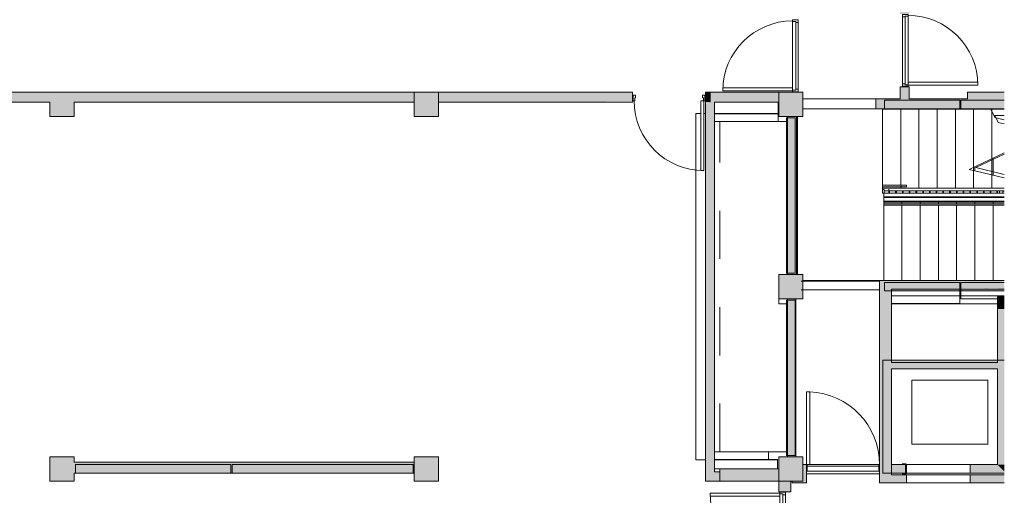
# Model space of a CAD drawing. Header units: millimetres. Extents: x -113904 to 3141, y -34200 to 59129.
# Tile 71 of 72: x -13087 to 3125, y 35955 to 43785. Entities that reach past the tile are written whole.
import ezdxf

# ---------------------------------------------------------------- set-up
doc = ezdxf.new("R2010")
doc.units = ezdxf.units.MM
for name, pattern in [('Dash 1_32_', [1587.5, 793.75, -793.75]), ('Dash_2_', [6350, 3175, -3175]), ('Overhead', [3968.75, 2381.25, -1587.5])]:
    doc.linetypes.add(name, pattern=pattern)
doc.layers.add('0-1', color=7, linetype='Continuous', lineweight=5)
for name, color, linetype, lineweight, true_color in [('_Above_ Nosing Lines-1', 7, 'Continuous', 9, 0xaaaaaa), ('_Above_ Outlines-1', 7, 'Continuous', 9, 0xaaaaaa), ('_Above_ Riser Lines-1', 7, 'Continuous', 9, 0xaaaaaa), ('_Hidden Lines_-1', 7, 'Continuous', 9, 0xaaaaaa), ('_Hidden Lines_-3', 7, 'Dash_2_', 9, 0xaaaaaa), ('_Room Separation_', 7, 'Dash 1_32_', 9, 0xc0c0c0), ('Cut Marks-1', 7, 'Continuous', 9, 0xaaaaaa), ('Cut Pattern-1', 7, 'Continuous', 9, 0xd4d4d4), ('Cut Pattern-2', 7, 'Continuous', 5, 0xd4d4d4), ('Cut Pattern-3', 7, 'Continuous', 9, 0xaaaaaa), ('Doors-1', 7, 'Continuous', 9, 0xaaaaaa), ('Floors-1', 7, 'Continuous', 9, 0xaaaaaa), ('Frame_Mullion-1', 7, 'Continuous', 9, 0xaaaaaa), ('Nosing Lines-1', 7, 'Continuous', 9, 0xaaaaaa), ('Outlines-1', 7, 'Continuous', 9, 0xaaaaaa), ('Overhead-1', 7, 'Continuous', 9, 0xaaaaaa), ('Overhead-2', 7, 'Overhead', 9, 0xaaaaaa), ('Panel-1', 7, 'Continuous', 9, 0xaaaaaa), ('Plan Swing-1', 7, 'Continuous', 9, 0xaaaaaa), ('Railings-1', 7, 'Continuous', 9, 0xaaaaaa), ('Riser Lines-1', 7, 'Continuous', 9, 0xaaaaaa), ('Specialty Equipment-1', 7, 'Continuous', 9, 0xaaaaaa), ('Stairs-1', 7, 'Continuous', 9, 0xaaaaaa), ('Stick Symbols-1', 7, 'Continuous', 35, 0xaaaaaa), ('Structural Columns-1', 7, 'Continuous', 5, 0xd4d4d4), ('Structural Columns-2', 7, 'Continuous', 9, 0xaaaaaa), ('Structural Columns-3', 7, 'Continuous', 9, 0xd4d4d4), ('Structural Framing-1', 7, 'Continuous', 9, 0xaaaaaa), ('Top Rails-1', 7, 'Continuous', 9, 0xaaaaaa), ('Walls-1', 7, 'Continuous', 9, 0xaaaaaa)]:
    doc.layers.add(name, color=color, linetype=linetype, lineweight=lineweight, true_color=true_color)

# ---------------------------------------------------------------- blocks, each defined once
blk = doc.blocks.new('Concrete_Rectangular Column - 400x400 mm-1549890-SKEEM 2_ Korrus_Kunstikonkurss pildid')
at = {"layer": 'Structural Columns-3'}
blk.add_hatch(color=256, dxfattribs=at).paths.add_polyline_path([(103, -200), (200, -200), (200, 200), (-200, 200), (-200, -200)])
at = {"layer": 'Structural Columns-2'}
for p, q in [((200, 200), (-200, 200)), ((-200, 200), (-200, -200)), ((200, -200), (200, 200)), ((-200, -200), (200, -200))]:
    blk.add_line(p, q, dxfattribs=at)
blk = doc.blocks.new('Walls 202 - Walls 6-6249887-SKEEM 2_ Korrus_Kunstikonkurss pildid')
at = {"layer": 'Walls-1'}
for p, q in [((-295, 42170), (-280, 42170)), ((-280, 39610), (-295, 39610))]:
    blk.add_line(p, q, dxfattribs=at)
blk = doc.blocks.new('Walls 265 - Walls 136-6524291-SKEEM 2_ Korrus_Kunstikonkurss pildid')
at = {"layer": 'Walls-1'}
for p, q in [((2390, 39240), (1265, 39240)), ((2390, 39320), (2390, 39240)), ((2390, 39240), (2390, 39115)), ((2390, 39115), (1265, 39115))]:
    blk.add_line(p, q, dxfattribs=at)
blk = doc.blocks.new('Walls 259 - Walls 257-6578063-SKEEM 2_ Korrus_Kunstikonkurss pildid')
at = {"layer": 'Walls-1'}
for p, q in [((2410, 39240), (2410, 39320)), ((2410, 39190), (2410, 39240)), ((3125, 39240), (2410, 39240)), ((3015, 39190), (2410, 39190))]:
    blk.add_line(p, q, dxfattribs=at)
blk = doc.blocks.new('M_Door-Opening - 1065 x 2180mm-7642898-SKEEM 2_ Korrus_Kunstikonkurss pildid')
at = {"layer": 'Doors-1'}
for p, q in [((-541, 70), (524, 70)), ((-541, -70), (524, -70))]:
    blk.add_line(p, q, dxfattribs=at)
blk = doc.blocks.new('Concrete_Rectangular Beam - 300x300 mm-V199-SKEEM 2_ Korrus_Kunstikonkurss pildid')
at = {"layer": 'Structural Framing-1'}
for p, q in [((-2860, -10), (-2860, 150)), ((2840, 150), (-2860, 150)), ((2840, 150), (2840, 65)), ((2840, 15), (2840, -10))]:
    blk.add_line(p, q, dxfattribs=at)
blk = doc.blocks.new('UPE 160 - UPE 160-10071509-SKEEM 2_ Korrus_Kunstikonkurss pildid')
at = {"layer": 'Stick Symbols-1'}
for p, q in [((1511, 36470), (1441, 36470)), ((1511, 36310), (1511, 36470)), ((1441, 36310), (1511, 36310))]:
    blk.add_line(p, q, dxfattribs=at)
blk = doc.blocks.new('22001_TP_EK_Cloud_rvt-1-SKEEM 2_ Korrus_Kunstikonkurss pildid')
at = {"layer": 'Cut Pattern-1'}
h = blk.add_hatch(color=256, dxfattribs=at)
h.paths.add_polyline_path([(2390, 42342), (2390, 42460), (1680, 42460), (2332, 42351)])
h.paths.add_polyline_path([(1150, 42361), (1491, 42460), (1150, 42460), (1150, 42394)])
h = blk.add_hatch(color=256, dxfattribs=at)
h.paths.add_polyline_path([(2520, 42320), (3125, 42320), (3125, 42335), (2789, 42327)])
h.paths.add_polyline_path([(2453, 42320), (2520, 42320), (2520, 42460), (2410, 42460), (2410, 42320)])
for points in [[(-460, 39610), (-445, 39610), (-445, 42170), (-460, 42170), (-460, 39800)], [(3001, 39320), (3125, 39320), (3125, 39368), (2410, 39350), (2410, 39320), (2789, 39320)], [(-460, 36610), (-445, 36610), (-455, 39170), (-460, 39170), (-460, 36672)], [(1265, 38040), (3015, 38040), (3015, 38180), (1265, 38180), (1265, 38140)], [(2565, 36320), (3015, 36460), (2565, 36460)], [(3125, 36350), (3125, 36460), (3015, 36460)]]:
    blk.add_hatch(color=256, dxfattribs=at).paths.add_polyline_path(points)
h = blk.add_hatch(color=256, dxfattribs=at)
h.paths.add_polyline_path([(1265, 39350), (1150, 39433), (1150, 39350)])
h.paths.add_polyline_path([(1780, 39320), (2390, 39320), (2390, 39361), (1265, 39350), (1265, 39320), (1444, 39320)])
at = {"layer": 'Structural Columns-1'}
for points in [[(-6287, 36190), (-6190, 36190), (-6190, 36590), (-6590, 36590), (-6590, 36190)], [(-237, 36190), (-190, 36190), (-190, 36590), (-590, 36590), (-590, 36190), (-368, 36190)]]:
    blk.add_hatch(color=256, dxfattribs=at).paths.add_polyline_path(points)
at = {"layer": 'Structural Columns-2'}
for p, q in [((-6190, 36590), (-6590, 36590)), ((-6590, 36590), (-6590, 36190)), ((-6190, 36190), (-6190, 36590)), ((-190, 36590), (-590, 36590)), ((-590, 36590), (-590, 36190)), ((-190, 36190), (-190, 36590)), ((-6590, 36190), (-6190, 36190)), ((-590, 36190), (-190, 36190))]:
    blk.add_line(p, q, dxfattribs=at)
at = {"layer": 'Structural Framing-1'}
for p, q in [((-600, 42430), (-600, 42240)), ((-1645, 42240), (-600, 42240)), ((-600, 42235), (-1645, 42235)), ((-600, 42240), (-600, 42235)), ((-600, 42235), (-600, 42107)), ((-600, 42107), (-1645, 42107)), ((-760, 36672), (-1645, 36672)), ((-760, 36545), (-760, 36672)), ((-760, 36545), (-1645, 36545)), ((-610, 36540), (-1645, 36540)), ((-610, 36545), (-760, 36545)), ((-610, 36545), (-610, 36540)), ((-610, 36540), (-610, 36390))]:
    blk.add_line(p, q, dxfattribs=at)
at = {"layer": 'Walls-1'}
for p, q in [((2390, 42460), (1150, 42460)), ((1150, 42460), (1150, 42320)), ((1150, 42320), (2390, 42320)), ((2390, 42320), (2390, 42460)), ((3125, 42460), (2410, 42460)), ((2410, 42460), (2410, 42320)), ((2410, 42320), (3125, 42320)), ((-460, 42170), (-460, 39610)), ((-320, 42170), (-460, 42170)), ((-320, 39610), (-320, 42170)), ((-460, 39610), (-320, 39610)), ((2390, 39460), (1150, 39460)), ((1150, 39460), (1150, 39320)), ((2390, 39320), (2390, 39460)), ((3125, 39460), (2410, 39460)), ((2410, 39460), (2410, 39320)), ((1150, 39320), (2390, 39320)), ((2410, 39320), (3125, 39320)), ((-460, 39170), (-460, 36610)), ((-320, 39170), (-460, 39170)), ((-320, 36610), (-320, 39170)), ((1125, 38180), (1125, 36320)), ((1265, 38180), (1125, 38180)), ((3015, 38180), (1265, 38180)), ((3125, 38180), (3015, 38180)), ((1265, 36460), (1265, 38040)), ((1265, 38040), (3015, 38040)), ((3015, 38040), (3015, 36460)), ((-460, 36610), (-320, 36610)), ((-9610, 36460), (-12170, 36460)), ((-12170, 36460), (-12170, 36320)), ((-12170, 36320), (-9610, 36320)), ((-9610, 36320), (-9610, 36460)), ((-6610, 36460), (-9590, 36460)), ((-9590, 36460), (-9590, 36320)), ((-9590, 36320), (-6610, 36320)), ((-6610, 36320), (-6610, 36460)), ((1125, 36320), (1265, 36320)), ((1500, 36460), (1265, 36460)), ((1265, 36320), (1500, 36320)), ((1500, 36320), (1500, 36460)), ((1515, 36460), (2565, 36460)), ((2565, 36320), (1515, 36320)), ((3015, 36460), (2565, 36460)), ((2565, 36460), (2565, 36320)), ((2565, 36320), (3015, 36320)), ((3015, 36320), (3125, 36320))]:
    blk.add_line(p, q, dxfattribs=at)
at = {"layer": 'Doors-1', "rotation": 180}
blk.add_blockref('M_Door-Opening - 1065 x 2180mm-7642898-SKEEM 2_ Korrus_Kunstikonkurss pildid', (2024, 36390), dxfattribs=at)
at = {"layer": 'Structural Columns-2'}
for p in [(-6390, 42390), (-390, 42390), (-390, 39390)]:
    blk.add_blockref('Concrete_Rectangular Column - 400x400 mm-1549890-SKEEM 2_ Korrus_Kunstikonkurss pildid', p, dxfattribs=at)
at = {"layer": 'Structural Framing-1', "rotation": 89.99999999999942}
blk.add_blockref('Concrete_Rectangular Beam - 300x300 mm-V199-SKEEM 2_ Korrus_Kunstikonkurss pildid', (-1805, 39400), dxfattribs=at)
at = {"layer": 'Structural Framing-1'}
blk.add_blockref('UPE 160 - UPE 160-10071509-SKEEM 2_ Korrus_Kunstikonkurss pildid', (0, 0), dxfattribs=at)
at = {"layer": 'Walls-1'}
for name in ['Walls 202 - Walls 6-6249887-SKEEM 2_ Korrus_Kunstikonkurss pildid', 'Walls 265 - Walls 136-6524291-SKEEM 2_ Korrus_Kunstikonkurss pildid', 'Walls 259 - Walls 257-6578063-SKEEM 2_ Korrus_Kunstikonkurss pildid']:
    blk.add_blockref(name, (0, 0), dxfattribs=at)
blk = doc.blocks.new('RaRa_TP_SA_detailid_rvt-1-SKEEM 2_ Korrus_Kunstikonkurss pildid')
at = {"layer": 'Railings-1'}
for p, q in [((1120, 41060), (1427, 41060)), ((1120, 41060), (1120, 41035)), ((1427, 41035), (1120, 41035)), ((1517, 41060), (1427, 41060)), ((1427, 41060), (1427, 41035)), ((1427, 41035), (1517, 41035)), ((1517, 41035), (1517, 41060)), ((1145, 40990), (1120, 40990)), ((1120, 40990), (1120, 40930)), ((1120, 40930), (1145, 40930)), ((3125, 40870), (1140, 40870)), ((1140, 40860), (3125, 40860)), ((1140, 40800), (1140, 40860)), ((1145, 40930), (1145, 40990)), ((3045, 40930), (1145, 40930)), ((1225, 40985), (1225, 40935)), ((1225, 40935), (1237, 40935)), ((1237, 40935), (1237, 40970)), ((1336, 40970), (1336, 40935)), ((1336, 40935), (1348, 40935)), ((1348, 40935), (1348, 40970)), ((1447, 40970), (1447, 40935)), ((1447, 40935), (1459, 40935)), ((1459, 40935), (1459, 40970)), ((1558, 40970), (1558, 40935)), ((1558, 40935), (1570, 40935)), ((1570, 40935), (1570, 40970)), ((1670, 40970), (1670, 40935)), ((1670, 40935), (1682, 40935)), ((1682, 40935), (1682, 40970)), ((1781, 40970), (1781, 40935)), ((1781, 40935), (1793, 40935)), ((1793, 40935), (1793, 40970)), ((1892, 40970), (1892, 40935)), ((1892, 40935), (1904, 40935)), ((1904, 40935), (1904, 40970)), ((2003, 40970), (2003, 40935)), ((2003, 40935), (2015, 40935)), ((2015, 40935), (2015, 40970)), ((2114, 40970), (2114, 40935)), ((2114, 40935), (2126, 40935)), ((2126, 40935), (2126, 40970)), ((2225, 40970), (2225, 40935)), ((2225, 40935), (2237, 40935)), ((2237, 40935), (2237, 40970)), ((2336, 40970), (2336, 40935)), ((2336, 40935), (2348, 40935)), ((2348, 40935), (2348, 40970)), ((2447, 40970), (2447, 40935)), ((2447, 40935), (2459, 40935)), ((2459, 40935), (2459, 40970)), ((2558, 40970), (2558, 40935)), ((2558, 40935), (2570, 40935)), ((2570, 40935), (2570, 40970)), ((2670, 40970), (2670, 40935)), ((2670, 40935), (2682, 40935)), ((2682, 40935), (2682, 40970)), ((2781, 40970), (2781, 40935)), ((2781, 40935), (2793, 40935)), ((2793, 40935), (2793, 40970)), ((2892, 40970), (2892, 40935)), ((2892, 40935), (2904, 40935)), ((2904, 40935), (2904, 40970)), ((3003, 40970), (3003, 40935)), ((3003, 40935), (3015, 40935)), ((3015, 40935), (3015, 40970)), ((3045, 40970), (3045, 40930)), ((3045, 40930), (3101, 40930)), ((3101, 40930), (3101, 40970)), ((3125, 40930), (3101, 40930)), ((3125, 40800), (1140, 40800)), ((1140, 40755), (3125, 40755)), ((1140, 40755), (1140, 40730)), ((3125, 40730), (1140, 40730))]:
    blk.add_line(p, q, dxfattribs=at)
blk = doc.blocks.new('SMA_D01_ 1-poolne - SU-00 - 1200x2100_ EI60 kaldpinnaga lävepakk-16130793-SKEEM 2_ Korrus_Kunstikonkurss pildid')
at = {"layer": 'Doors-1'}
for p, q in [((575, 1230), (525, 1230)), ((525, 1230), (525, 80)), ((575, 80), (575, 1230)), ((-565, 80), (-590, 80)), ((-590, 80), (-590, -10)), ((525, 80), (-565, 80)), ((-565, 30), (-565, 80)), ((-550, 30), (-565, 30)), ((-550, 30), (550, 30)), ((-550, -10), (-550, 30)), ((525, 80), (575, 80)), ((565, 30), (550, 30)), ((550, 30), (550, -10)), ((565, 80), (565, 30)), ((590, 80), (575, 80)), ((590, -10), (590, 80)), ((-590, -10), (-550, -10)), ((550, -10), (-550, -10)), ((550, -10), (590, -10))]:
    blk.add_line(p, q, dxfattribs=at)
at = {"layer": 'Plan Swing-1'}
blk.add_arc((575, 80), 1150, 90, 180, dxfattribs=at)
blk = doc.blocks.new('trepitala_17 - trepitala_1-4010261-SKEEM 2_ Korrus_Kunstikonkurss pildid')
at = {"layer": 'Stairs-1'}
blk.add_line((2967, 42210), (3125, 42210), dxfattribs=at)
blk = doc.blocks.new('talad8 - talad-4019638-SKEEM 2_ Korrus_Kunstikonkurss pildid')
at = {"layer": 'Structural Framing-1'}
for p, q in [((-590, 39110), (-590, 39190)), ((-590, 39110), (-460, 39110)), ((1265, 39110), (3015, 39110))]:
    blk.add_line(p, q, dxfattribs=at)
blk = doc.blocks.new('-1 korruse talad - -1 korruse talad-4257404-SKEEM 2_ Korrus_Kunstikonkurss pildid')
at = {"layer": 'Structural Framing-1'}
for p, q in [((-460, 42108), (-600, 42108)), ((-760, 36672), (-460, 36672))]:
    blk.add_line(p, q, dxfattribs=at)
blk = doc.blocks.new('-1 korruse talad1 - -1 korruse talad-4259259-SKEEM 2_ Korrus_Kunstikonkurss pildid')
at = {"layer": 'Structural Framing-1'}
blk.add_line((-450, 39610), (-450, 39590), dxfattribs=at)
blk = doc.blocks.new('1-poolne_ klaasi jaotusega uks - SU-00 - 1200x2100mm_ EI30-15271753-SKEEM 2_ Korrus_Kunstikonkurss pildid')
at = {"layer": 'Doors-1'}
for p, q in [((-575, -1), (625, -1)), ((-565, -43), (615, -43)), ((-565, -150), (-565, -43)), ((615, -150), (-565, -150)), ((615, -43), (615, -150))]:
    blk.add_line(p, q, dxfattribs=at)
at = {"layer": 'Frame_Mullion-1'}
blk.add_line((-565, -124), (615, -124), dxfattribs=at)
at = {"layer": 'Panel-1'}
for p, q in [((574, -150), (574, -1350)), ((625, -150), (574, -150)), ((625, -150), (625, -1350)), ((625, -1350), (574, -1350))]:
    blk.add_line(p, q, dxfattribs=at)
at = {"layer": 'Plan Swing-1'}
blk.add_arc((625, -150), 1201, 180, 267.5671, dxfattribs=at)
blk = doc.blocks.new('Ukse ava - ol_ olev ava - 1290x2060-3510395-SKEEM 2_ Korrus_Kunstikonkurss pildid')
at = {"layer": '_Hidden Lines_-1'}
for p, q in [((-653, 70), (637, 70)), ((-653, -70), (637, -70))]:
    blk.add_line(p, q, dxfattribs=at)
at = {"layer": 'Overhead-1'}
for p, q in [((607, 70), (-653, 70)), ((-653, -70), (607, -70))]:
    blk.add_line(p, q, dxfattribs=at)
blk = doc.blocks.new('Töötajate lift 3 - L-03-6111575-SKEEM 2_ Korrus_Kunstikonkurss pildid')
at = {"layer": 'Specialty Equipment-1'}
for p, q in [((2852, 37849), (1602, 37849)), ((1602, 37849), (1602, 36800)), ((2852, 36800), (2852, 37849)), ((1602, 36800), (2852, 36800))]:
    blk.add_line(p, q, dxfattribs=at)
blk = doc.blocks.new('SMA_D01_ 1-poolne - SU-00 - 1200x2050_ EI60-16648933-SKEEM 2_ Korrus_Kunstikonkurss pildid')
at = {"layer": 'Doors-1'}
for p, q in [((-590, -60), (-590, 30)), ((-590, 30), (-550, 30)), ((-550, 30), (-550, -10)), ((550, -10), (550, 30)), ((550, 30), (590, 30)), ((590, 30), (590, -60)), ((-565, -60), (-590, -60)), ((-565, -10), (-565, -60)), ((-550, -10), (-565, -10)), ((525, -60), (575, -60)), ((525, -1210), (525, -60)), ((565, -10), (550, -10)), ((565, -60), (565, -10)), ((575, -60), (575, -1210)), ((590, -60), (575, -60)), ((575, -1210), (525, -1210))]:
    blk.add_line(p, q, dxfattribs=at)
at = {"layer": 'Plan Swing-1'}
blk.add_arc((575, -60), 1150, 180, 270, dxfattribs=at)
blk = doc.blocks.new('SMA_D01_ 1-poolne - SU-00 - 1200x2050_ EI60 kaldpinnaga lävepakk-16588929-SKEEM 2_ Korrus_Kunstikonkurss pildid')
at = {"layer": 'Doors-1'}
for p, q in [((-590, -55), (-590, 35)), ((-590, 35), (-550, 35)), ((-550, 35), (550, 35)), ((-550, 35), (-550, -5)), ((550, -5), (550, 35)), ((550, 35), (590, 35)), ((590, 35), (590, -55)), ((-565, -55), (-590, -55)), ((-565, -5), (-565, -55)), ((-550, -5), (-565, -5)), ((-565, -55), (525, -55)), ((550, -5), (-550, -5)), ((525, -55), (575, -55)), ((525, -1205), (525, -55)), ((565, -5), (550, -5)), ((565, -55), (565, -5)), ((575, -55), (575, -1205)), ((590, -55), (575, -55)), ((575, -1205), (525, -1205))]:
    blk.add_line(p, q, dxfattribs=at)
at = {"layer": 'Plan Swing-1'}
blk.add_arc((575, -55), 1150, 180, 270, dxfattribs=at)
blk = doc.blocks.new('SMA_D01_ 1-poolne - SU-00 - 1200x2100_ EI60 kaldpinnaga lävepakk-16130798-SKEEM 2_ Korrus_Kunstikonkurss pildid')
at = {"layer": 'Doors-1'}
for p, q in [((575, 1205), (525, 1205)), ((525, 1205), (525, 55)), ((575, 55), (575, 1205)), ((-565, 55), (-590, 55)), ((-590, 55), (-590, -35)), ((525, 55), (-565, 55)), ((-565, 5), (-565, 55)), ((-550, 5), (-565, 5)), ((-550, 5), (550, 5)), ((-550, -35), (-550, 5)), ((525, 55), (575, 55)), ((565, 5), (550, 5)), ((550, 5), (550, -35)), ((565, 55), (565, 5)), ((590, 55), (575, 55)), ((590, -35), (590, 55)), ((-590, -35), (-550, -35)), ((550, -35), (-550, -35)), ((550, -35), (590, -35))]:
    blk.add_line(p, q, dxfattribs=at)
at = {"layer": 'Plan Swing-1'}
blk.add_arc((575, 55), 1150, 90, 180, dxfattribs=at)
blk = doc.blocks.new('Ukse ava - proj ava - 1200x2100-7846239-SKEEM 2_ Korrus_Kunstikonkurss pildid')
at = {"layer": '_Hidden Lines_-3'}
for p, q in [((-608, 80), (592, 80)), ((-608, -80), (592, -80))]:
    blk.add_line(p, q, dxfattribs=at)
at = {"layer": 'Overhead-2'}
for p, q in [((592, 80), (-608, 80)), ((-608, -80), (592, -80))]:
    blk.add_line(p, q, dxfattribs=at)
blk = doc.blocks.new('Top Rail Type - Top Rail_Internal_-13187382-SKEEM 2_ Korrus_Kunstikonkurss pildid')
at = {"layer": 'Top Rails-1'}
blk.add_line((1140, 40780), (3125, 40780), dxfattribs=at)
blk = doc.blocks.new('Top Rail Type - Top Rail_Internal_-V138-SKEEM 2_ Korrus_Kunstikonkurss pildid')
at = {"layer": 'Top Rails-1'}
for p, q in [((1140, 40780), (1140, 40800)), ((3125, 40780), (1140, 40780))]:
    blk.add_line(p, q, dxfattribs=at)
blk = doc.blocks.new('Top Rail Type - Top Rail_Internal_-13187456-SKEEM 2_ Korrus_Kunstikonkurss pildid')
at = {"layer": 'Top Rails-1'}
for p, q in [((1270, 41010), (1120, 41010)), ((1145, 40970), (1270, 40970))]:
    blk.add_line(p, q, dxfattribs=at)
at = {"layer": 'Top Rails-1', "flags": 128}
blk.add_lwpolyline([(1225, 40994), (1225, 40990), (1225, 40986)], dxfattribs=at)
blk = doc.blocks.new('Top Rail Type - Top Rail_Internal_-V139-SKEEM 2_ Korrus_Kunstikonkurss pildid')
at = {"layer": 'Top Rails-1'}
for p, q in [((1120, 41010), (1120, 40990)), ((1120, 41010), (3125, 41010)), ((1145, 40970), (3125, 40970))]:
    blk.add_line(p, q, dxfattribs=at)
blk = doc.blocks.new('Ukse ava - proj ava - 1050x2100-15267813-SKEEM 2_ Korrus_Kunstikonkurss pildid')
at = {"layer": '_Hidden Lines_-3'}
for p, q in [((-533, 70), (517, 70)), ((-533, -70), (517, -70))]:
    blk.add_line(p, q, dxfattribs=at)
at = {"layer": 'Overhead-2'}
for p, q in [((517, 70), (-533, 70)), ((-533, -70), (517, -70))]:
    blk.add_line(p, q, dxfattribs=at)
blk = doc.blocks.new('Ukse ava - proj ava - 1050x2100-15278495-SKEEM 2_ Korrus_Kunstikonkurss pildid')
at = {"layer": '_Hidden Lines_-3'}
for p, q in [((-533, 65), (517, 65)), ((-533, -65), (517, -65))]:
    blk.add_line(p, q, dxfattribs=at)
at = {"layer": 'Overhead-2'}
for p, q in [((517, 65), (-533, 65)), ((-533, -65), (517, -65))]:
    blk.add_line(p, q, dxfattribs=at)

msp = doc.modelspace()

# ---------------------------------------------------------------- hatches: boundary and pattern name
at = {"layer": 'Cut Pattern-1'}
h = msp.add_hatch(color=256, dxfattribs=at)
h.paths.add_polyline_path([(-6590, 42430), (-6590, 42590), (-16010, 42590), (-16010, 42430), (-7632, 42430)])
h.paths.add_polyline_path([(-5615, 42430), (-2995, 42440), (-2995, 42590), (-6190, 42590), (-6190, 42430), (-5951, 42430)])
h.paths.add_polyline_path([(-1590, 42430), (-1590, 42590), (-1720, 42590), (-1720, 42430), (-1645, 42430)])
h.paths.add_polyline_path([(-16860, 42430), (-16860, 42590), (-20820, 42590), (-20820, 42430), (-18389, 42430)])
h.paths.add_polyline_path([(-27180, 42430), (-22020, 42430), (-22020, 42590), (-27180, 42590)])
for points in [[(-1581, 42430), (-590, 42430), (-590, 42590), (-1590, 42590), (-1590, 42430)], [(2520, 42320), (3125, 42335), (3125, 42590), (2520, 42590), (2520, 42351)], [(-295, 39590), (-297, 42190), (-445, 42190), (-440, 39590)], [(1108, 39350), (1150, 39350), (1150, 39433), (1265, 39350), (3125, 39368), (3116, 39490), (1070, 39490), (1070, 39350)], [(1108, 36290), (1265, 36290), (1265, 39350), (1070, 39350), (1070, 36290)], [(-305, 36590), (-305, 39190), (-445, 39190), (-445, 36590)], [(3015, 39020), (3125, 39020), (3125, 39220), (3015, 39220), (3015, 39071)], [(3015, 36460), (3125, 36460), (3125, 39020), (3015, 39020), (3015, 36519)], [(-6623, 36320), (-6590, 36320), (-6590, 36500), (-12190, 36500), (-12190, 36320), (-6960, 36320)], [(-590, 36190), (-590, 36390), (-1560, 36390), (-1549, 36190), (-909, 36190)], [(-237, 36160), (-130, 36160), (-130, 36460), (-190, 36460), (-190, 36190), (-370, 36190), (-370, 36160), (-355, 36160)]]:
    msp.add_hatch(color=256, dxfattribs=at).paths.add_polyline_path(points)
h = msp.add_hatch(color=256, dxfattribs=at)
h.paths.add_polyline_path([(1444, 42320), (2410, 42320), (2410, 42460), (2520, 42460), (2520, 42480), (1010, 42480), (1010, 42320), (1150, 42320)])
h.paths.add_polyline_path([(2390, 42342), (1680, 42460), (2390, 42460), (2390, 42351)])
h.paths.add_polyline_path([(1150, 42361), (1150, 42460), (1491, 42460), (1293, 42402)])
h = msp.add_hatch(color=256, dxfattribs=at)
h.paths.add_polyline_path([(3015, 36320), (3125, 36320), (3125, 36350), (3015, 36460), (2565, 36320), (2789, 36320)])
h.paths.add_polyline_path([(1310, 36320), (1515, 36320), (1515, 36460), (1270, 36460), (1270, 36320)])
h = msp.add_hatch(color=256, dxfattribs=at)
h.paths.add_polyline_path([(-590, 30590), (-390, 33450), (-390, 34815), (-590, 34815), (-590, 30686)])
h.paths.add_polyline_path([(-590, 36015), (-390, 36015), (-390, 36190), (-590, 36190), (-590, 36154)])
h = msp.add_hatch(color=256, dxfattribs=at)
h.paths.add_polyline_path([(3125, 36160), (3125, 36290), (2565, 36290), (2565, 36160), (2789, 36160)])
h.paths.add_polyline_path([(1515, 36160), (1515, 36290), (1070, 36290), (1070, 36160), (1444, 36160)])
at = {"layer": 'Cut Pattern-2'}
for points in [[(-12190, 42190), (-12190, 42430), (-12590, 42430), (-12590, 42190)], [(-12338, 36190), (-12190, 36190), (-12190, 36590), (-12590, 36590), (-12590, 36190)]]:
    msp.add_hatch(color=256, dxfattribs=at).paths.add_polyline_path(points)
at = {"layer": 'Cut Pattern-3'}
h = msp.add_hatch(color=256, dxfattribs=at)
h.paths.add_polyline_path([(1410, 42480), (1560, 42480), (1560, 42680), (1410, 42680)])
h.paths.add_polyline_path([(1560, 43880), (1560, 54190), (1410, 54190), (1410, 43880)])
for points in [[(-1720, 42430), (-1720, 42590), (-1795, 42590), (-1795, 42430)], [(-1646, 36340), (-1645, 36340), (-1645, 42430), (-1795, 42430), (-1795, 36340)], [(-1720, 36190), (-1560, 36190), (-1560, 36340), (-1795, 36340), (-1795, 36190)]]:
    msp.add_hatch(color=256, dxfattribs=at).paths.add_polyline_path(points)

# ---------------------------------------------------------------- linework, layer by layer
at = {"layer": '_Above_ Nosing Lines-1'}
for p, q in [((2920, 42310), (2920, 42278)), ((2620, 41355), (2620, 41302)), ((2920, 41495), (2920, 41229)), ((2940, 41485), (2940, 41283))]:
    msp.add_line(p, q, dxfattribs=at)
at = {"layer": '_Above_ Outlines-1'}
for p, q in [((2905, 42310), (3125, 42310)), ((2967, 42210), (3125, 42210))]:
    msp.add_line(p, q, dxfattribs=at)
at = {"layer": '_Above_ Riser Lines-1'}
for p, q in [((2920, 42310), (2920, 42278)), ((2620, 41355), (2620, 41302)), ((2920, 41495), (2920, 41229)), ((2940, 41485), (2940, 41283))]:
    msp.add_line(p, q, dxfattribs=at)
at = {"layer": '_Room Separation_'}
msp.add_line((-1560, 36672), (-1560, 42107), dxfattribs=at)
at = {"layer": 'Cut Marks-1'}
for p, q in [((2968, 42175), (2905, 42310)), ((3022, 42093), (2967, 42210)), ((3125, 42137), (2968, 42175)), ((3125, 42068), (3022, 42093)), ((2545, 41320), (3125, 41591)), ((2655, 41352), (3125, 41571)), ((3125, 41238), (2655, 41352)), ((3125, 41179), (2545, 41320))]:
    msp.add_line(p, q, dxfattribs=at)
at = {"layer": 'Floors-1'}
for p, q in [((-190, 42320), (1010, 42320)), ((1070, 39490), (-190, 39490)), ((-1560, 36390), (-1645, 36390)), ((2565, 36460), (1515, 36460))]:
    msp.add_line(p, q, dxfattribs=at)
at = {"layer": 'Nosing Lines-1'}
for p, q in [((1420, 42310), (1420, 41060)), ((1720, 42310), (1720, 41010)), ((2020, 42310), (2020, 41010)), ((2320, 42310), (2320, 41010)), ((2620, 42310), (2620, 41355)), ((2920, 42310), (2920, 42278)), ((2920, 42278), (2920, 41495)), ((2940, 41504), (2940, 41485)), ((2640, 41365), (2640, 41297)), ((2920, 41476), (2920, 41288)), ((2620, 41302), (2620, 41010)), ((2920, 41229), (2920, 41010)), ((2940, 41283), (2940, 41224)), ((1420, 41035), (1420, 41010)), ((1440, 40755), (1440, 40780)), ((1440, 39490), (1440, 40730)), ((1740, 40755), (1740, 40780)), ((1740, 39490), (1740, 40730)), ((2040, 40755), (2040, 40780)), ((2040, 39490), (2040, 40730)), ((2340, 40755), (2340, 40780)), ((2340, 39490), (2340, 40730)), ((2640, 40755), (2640, 40780)), ((2640, 39490), (2640, 40730)), ((2940, 40755), (2940, 40780)), ((2940, 39490), (2940, 40730))]:
    msp.add_line(p, q, dxfattribs=at)
at = {"layer": 'Outlines-1'}
for p, q in [((1010, 42320), (-190, 42320)), ((-280, 42190), (-280, 39590)), ((1120, 42310), (1120, 41060)), ((1120, 42310), (1420, 42310)), ((1420, 42310), (1720, 42310)), ((1720, 42310), (2020, 42310)), ((2020, 42310), (2320, 42310)), ((2320, 42310), (2620, 42310)), ((2620, 42310), (2905, 42310)), ((2905, 42310), (2920, 42310)), ((2920, 42310), (3125, 42310)), ((2952, 42210), (2967, 42210)), ((1120, 41035), (1120, 41010)), ((1140, 40860), (1140, 40930)), ((3101, 40960), (3125, 40960)), ((1140, 40755), (1140, 40780)), ((1140, 39490), (1140, 40730)), ((-190, 39480), (1070, 39480))]:
    msp.add_line(p, q, dxfattribs=at)
at = {"layer": 'Riser Lines-1'}
for p, q in [((1120, 42310), (1120, 41060)), ((1420, 42310), (1420, 41060)), ((1720, 42310), (1720, 41010)), ((2020, 42310), (2020, 41010)), ((2320, 42310), (2320, 41010)), ((2620, 42310), (2620, 41355)), ((2920, 42310), (2920, 42278)), ((2920, 42278), (2920, 41495)), ((2940, 41504), (2940, 41485)), ((2640, 41365), (2640, 41297)), ((2920, 41476), (2920, 41288)), ((2620, 41302), (2620, 41010)), ((2920, 41229), (2920, 41010)), ((2940, 41283), (2940, 41224)), ((1120, 41035), (1120, 41010)), ((1420, 41035), (1420, 41010)), ((1140, 40755), (1140, 40780)), ((1140, 39490), (1140, 40730)), ((1440, 40755), (1440, 40780)), ((1440, 39490), (1440, 40730)), ((1740, 40755), (1740, 40780)), ((1740, 39490), (1740, 40730)), ((2040, 40755), (2040, 40780)), ((2040, 39490), (2040, 40730)), ((2340, 40755), (2340, 40780)), ((2340, 39490), (2340, 40730)), ((2640, 40755), (2640, 40780)), ((2640, 39490), (2640, 40730)), ((2940, 40755), (2940, 40780)), ((2940, 39490), (2940, 40730))]:
    msp.add_line(p, q, dxfattribs=at)
at = {"layer": 'Walls-1'}
for p, q in [((1560, 42680), (1410, 42680)), ((1410, 42680), (1410, 42480)), ((1560, 42480), (1560, 42680)), ((-6590, 42590), (-20820, 42590)), ((-2995, 42590), (-6190, 42590)), ((-2995, 42430), (-2995, 42590)), ((-590, 42590), (-1795, 42590)), ((-1795, 42590), (-1795, 36190)), ((-1720, 42590), (-1720, 42430)), ((1410, 42480), (1010, 42480)), ((1010, 42480), (1010, 42320)), ((2520, 42480), (1560, 42480)), ((3125, 42590), (2520, 42590)), ((2520, 42590), (2520, 42480)), ((-18190, 42430), (-12590, 42430)), ((-12590, 42430), (-12590, 42190)), ((-12190, 42430), (-6590, 42430)), ((-12190, 42190), (-12190, 42430)), ((-6190, 42430), (-2995, 42430)), ((-1645, 42430), (-590, 42430)), ((-1645, 36340), (-1645, 42430)), ((1010, 42320), (3125, 42320)), ((-12590, 42190), (-12190, 42190)), ((-445, 42190), (-445, 39590)), ((-295, 39590), (-295, 42190)), ((3125, 39490), (1070, 39490)), ((1070, 39490), (1070, 36160)), ((1265, 39350), (3125, 39350)), ((1265, 38140), (1265, 39350)), ((-445, 39190), (-445, 36590)), ((-305, 36590), (-305, 39190)), ((3125, 39220), (3015, 39220)), ((3015, 39220), (3015, 38140)), ((3015, 38140), (1265, 38140)), ((1265, 38040), (3015, 38040)), ((1265, 36290), (1265, 38040)), ((3015, 38040), (3015, 36460)), ((-12590, 36590), (-12590, 36190)), ((-12190, 36590), (-12590, 36590)), ((-12190, 36500), (-12190, 36590)), ((-6590, 36500), (-12190, 36500)), ((-6590, 36590), (-6590, 36500)), ((-6190, 36590), (-6590, 36590)), ((-6190, 36190), (-6190, 36590)), ((-445, 36590), (-590, 36590)), ((-590, 36590), (-590, 36390)), ((-190, 36590), (-305, 36590)), ((-190, 36460), (-190, 36590)), ((-12190, 36320), (-6590, 36320)), ((-12190, 36190), (-12190, 36320)), ((-6590, 36320), (-6590, 36190)), ((-1560, 36340), (-1645, 36340)), ((-590, 36390), (-1560, 36390)), ((-1560, 36190), (-1560, 36390)), ((-130, 36460), (-190, 36460)), ((-130, 36160), (-130, 36460)), ((1515, 36460), (1270, 36460)), ((1270, 36460), (1270, 36320)), ((1270, 36320), (1515, 36320)), ((1515, 36320), (1515, 36460)), ((3015, 36460), (2565, 36460)), ((2565, 36460), (2565, 36320)), ((2565, 36320), (3125, 36320)), ((-12590, 36190), (-12190, 36190)), ((-6590, 36190), (-6190, 36190)), ((-1795, 36190), (-1560, 36190)), ((-1560, 36190), (-590, 36190)), ((-590, 36190), (-590, 36015)), ((-390, 36015), (-390, 36190)), ((-390, 36190), (-370, 36190)), ((-370, 36190), (-370, 36160)), ((-370, 36160), (-130, 36160)), ((1070, 36160), (1515, 36160)), ((1515, 36290), (1265, 36290)), ((1515, 36160), (1515, 36290)), ((3125, 36290), (2565, 36290)), ((2565, 36290), (2565, 36160)), ((2565, 36160), (3125, 36160)), ((-590, 36015), (-390, 36015))]:
    msp.add_line(p, q, dxfattribs=at)

# ---------------------------------------------------------------- block references
at = {"layer": '0-1'}
for name in ['22001_TP_EK_Cloud_rvt-1-SKEEM 2_ Korrus_Kunstikonkurss pildid', 'RaRa_TP_SA_detailid_rvt-1-SKEEM 2_ Korrus_Kunstikonkurss pildid']:
    msp.add_blockref(name, (0, 0), dxfattribs=at)
at = {"layer": 'Doors-1'}
for name, p, rotation in [('SMA_D01_ 1-poolne - SU-00 - 1200x2050_ EI60 kaldpinnaga lävepakk-16588929-SKEEM 2_ Korrus_Kunstikonkurss pildid', (-305, 43190), 269.9999999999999), ('SMA_D01_ 1-poolne - SU-00 - 1200x2100_ EI60 kaldpinnaga lävepakk-16130798-SKEEM 2_ Korrus_Kunstikonkurss pildid', (1485, 43280), 269.9999999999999), ('Ukse ava - proj ava - 1200x2100-7846239-SKEEM 2_ Korrus_Kunstikonkurss pildid', (402, 42400), 180), ('Ukse ava - ol_ olev ava - 1290x2060-3510395-SKEEM 2_ Korrus_Kunstikonkurss pildid', (417, 39410), 180), ('1-poolne_ klaasi jaotusega uks - SU-00 - 1200x2100mm_ EI30-15271753-SKEEM 2_ Korrus_Kunstikonkurss pildid', (495, 36310), 180), ('Ukse ava - proj ava - 1050x2100-15267813-SKEEM 2_ Korrus_Kunstikonkurss pildid', (2032, 36390), 180), ('Ukse ava - proj ava - 1050x2100-15278495-SKEEM 2_ Korrus_Kunstikonkurss pildid', (2032, 36225), 180), ('SMA_D01_ 1-poolne - SU-00 - 1200x2100_ EI60 kaldpinnaga lävepakk-16130793-SKEEM 2_ Korrus_Kunstikonkurss pildid', (-490, 35415), 89.99999999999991)]:
    msp.add_blockref(name, p, dxfattribs=dict(at, rotation=rotation))
msp.add_blockref('SMA_D01_ 1-poolne - SU-00 - 1200x2050_ EI60-16648933-SKEEM 2_ Korrus_Kunstikonkurss pildid', (-2395, 42510), dxfattribs=at)
at = {"layer": 'Specialty Equipment-1'}
msp.add_blockref('Töötajate lift 3 - L-03-6111575-SKEEM 2_ Korrus_Kunstikonkurss pildid', (0, 0), dxfattribs=at)
at = {"layer": 'Stairs-1'}
msp.add_blockref('trepitala_17 - trepitala_1-4010261-SKEEM 2_ Korrus_Kunstikonkurss pildid', (0, 0), dxfattribs=at)
at = {"layer": 'Structural Framing-1'}
for name in ['-1 korruse talad - -1 korruse talad-4257404-SKEEM 2_ Korrus_Kunstikonkurss pildid', '-1 korruse talad1 - -1 korruse talad-4259259-SKEEM 2_ Korrus_Kunstikonkurss pildid', 'talad8 - talad-4019638-SKEEM 2_ Korrus_Kunstikonkurss pildid']:
    msp.add_blockref(name, (0, 0), dxfattribs=at)
at = {"layer": 'Top Rails-1'}
for name in ['Top Rail Type - Top Rail_Internal_-13187456-SKEEM 2_ Korrus_Kunstikonkurss pildid', 'Top Rail Type - Top Rail_Internal_-V139-SKEEM 2_ Korrus_Kunstikonkurss pildid', 'Top Rail Type - Top Rail_Internal_-V138-SKEEM 2_ Korrus_Kunstikonkurss pildid', 'Top Rail Type - Top Rail_Internal_-13187382-SKEEM 2_ Korrus_Kunstikonkurss pildid']:
    msp.add_blockref(name, (0, 0), dxfattribs=at)

doc.saveas('drawing.dxf')
